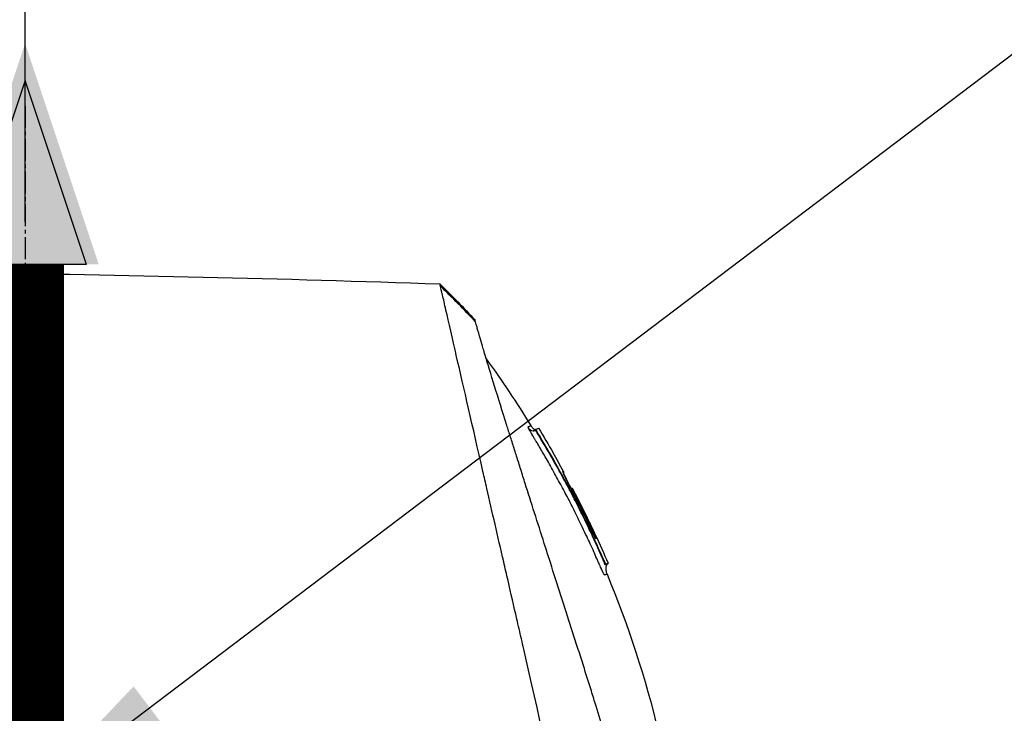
# Model space of a CAD drawing. Header units: millimetres. Extents: x 0 to 4378, y 0 to 2376.
# Tile 231 of 256: x 1534 to 1610, y 1706 to 1760. Entities that reach past the tile are written whole.
import ezdxf

# ---------------------------------------------------------------- set-up
doc = ezdxf.new("R2010")
doc.units = ezdxf.units.MM
doc.header["$LTSCALE"] = 0.2
doc.linetypes.add('CENTER2', pattern=[1.125, 0.75, -0.125, 0.125, -0.125])
doc.layers.add('02_Center Line', color=1, linetype='CENTER2')
doc.layers.add('12_Before Rev.Num.', color=5, linetype='Continuous')
doc.styles.add('Rainbow-5.0 Style', font='malgunsl.ttf')
doc.dimstyles.new('Rainbow-5.0 Style', dxfattribs={"dimtxt": 4, "dimasz": 2.5, "dimexe": 1, "dimexo": 1, "dimgap": 1, "dimtad": 1, "dimdsep": 46, "dimtxsty": 'Rainbow-5.0 Style', "dimcen": 0, "dimclrd": 251, "dimclre": 251, "dimclrt": 7, "dimazin": 3, "dimtp": 0.1, "dimtm": 0.1, "dimtfac": 0.61, "dimtmove": 0, "dimatfit": 3, "dimfxl": 1, "dimlwd": -1, "dimlwe": -1, "dimarcsym": 1})

# ---------------------------------------------------------------- blocks, each defined once
blk = doc.blocks.new('*D123')
at = {"color": 251, "linetype": 'ByBlock', "transparency": 16777216}
for p, q in [((1437.646, 1733.632), (1437.646, 1816.218)), ((1534.346, 1744.324), (1534.346, 1816.218)), ((1447.646, 1812.218), (1524.346, 1812.218))]:
    blk.add_line(p, q, dxfattribs=at)
at = {"color": 251, "transparency": 16777216}
for points in [[(1447.646, 1813.885), (1447.646, 1810.551), (1437.646, 1812.218)], [(1524.346, 1813.885), (1524.346, 1810.551), (1534.346, 1812.218)]]:
    blk.add_solid(points, dxfattribs=at)
at = {"layer": 'Defpoints', "color": 0, "transparency": 16777216}
for p in [(1534.346, 1812.218), (1534.346, 1740.324), (1437.646, 1729.632)]:
    blk.add_point(p, dxfattribs=at)
at = {"color": 7, "transparency": 16777216, "insert": (1485.996, 1824.49), "char_height": 16, "attachment_point": 5, "style": 'Rainbow-5.0 Style'}
blk.add_mtext('96.7', dxfattribs=at)
blk = doc.blocks.new('*D124')
at = {"color": 251, "linetype": 'ByBlock', "transparency": 16777216}
for p, q in [((1534.346, 1744.324), (1534.346, 1816.218)), ((1645.046, 1633.624), (1645.046, 1816.218)), ((1544.346, 1812.218), (1635.046, 1812.218))]:
    blk.add_line(p, q, dxfattribs=at)
at = {"color": 251, "transparency": 16777216}
for points in [[(1544.346, 1813.885), (1544.346, 1810.551), (1534.346, 1812.218)], [(1635.046, 1813.885), (1635.046, 1810.551), (1645.046, 1812.218)]]:
    blk.add_solid(points, dxfattribs=at)
at = {"layer": 'Defpoints', "color": 0, "transparency": 16777216}
for p in [(1645.046, 1812.218), (1534.346, 1740.324), (1645.046, 1629.624)]:
    blk.add_point(p, dxfattribs=at)
at = {"color": 7, "transparency": 16777216, "insert": (1589.696, 1824.539), "char_height": 16, "attachment_point": 5, "style": 'Rainbow-5.0 Style'}
blk.add_mtext('110.7', dxfattribs=at)
blk = doc.blocks.new('A$C51789057')
for p, q in [((-75.827, 1134.324), (-75.827, 1134.324)), ((-71.16, 1126.012), (-71.194, 1125.979)), ((-71.193, 1125.979), (-71.16, 1126.013)), ((-71.159, 1126.012), (-71.193, 1125.978)), ((-71.022, 1125.743), (-71.048, 1125.717)), ((-65.912, 1115.794), (-65.884, 1115.822)), ((-65.793, 1115.507), (-65.745, 1115.554)), ((-65.569, 1115.626), (-65.616, 1115.578))]:
    blk.add_line(p, q)
blk.add_arc((-140.536, 1083.654), 81.396, 27.65781, 27.6579)
for centre, major_axis, ratio, start_param, end_param in [((-95.548, 1098.678), (-32.06, 52.728), 0.606634, 5.046093, 5.111834), ((-136.088, 1097.608), (66.267, 26.567), 0.000112, 6.272745, 6.2832), ((-141.201, 1083.3), (18.163, 80.221), 1, 5.435142, 5.455116), ((-137.797, 1095.152), (68.777, 27.589), 0.000111, 6.247961, 6.272996), ((-68.433, 1121.336), (-0.0464, 0.0886), 0.999417, 4.712389, 6.054137), ((-68.348, 1121.345), (-0.128, 0.063), 0.595358, 5.762787, 5.82253), ((-68.347, 1121.345), (-0.128, 0.063), 0.594731, 5.762808, 5.802653), ((-138.546, 1093.276), (70.244, 28.123), 0.00011, 6.248683, 6.273238), ((-140.538, 1083.654), (29.957, 75.794), 1, 5.539461, 5.570301), ((-139.872, 1083.87), (5.444, 80.505), 1, 5.210306, 5.260232), ((-140.169, 1083.788), (-7.051, -80.753), 1, 2.08764, 2.137382), ((-140.783, 1087.786), (74.351, 29.794), 0.000117, 6.228758, 6.247556), ((-65.865, 1115.83), (-0.119, 0.275), 0.0684, 1.569103, 3.139896)]:
    blk.add_ellipse(centre, major_axis=major_axis, ratio=ratio, start_param=start_param, end_param=end_param)
for points in [[(-151.974, 1138.175), (-127.511, 1138.421), (-103.035, 1138.117), (-78.586, 1137.265)], [(-78.586, 1137.265), (-77.658, 1136.355), (-76.751, 1135.424), (-75.864, 1134.474)], [(-74.998, 1131.454), (-73.785, 1129.776), (-72.631, 1128.052), (-71.544, 1126.289)], [(-71.246, 1125.928), (-71.44, 1125.781), (-71.582, 1125.912), (-71.723, 1126.102)], [(-71.244, 1125.929), (-71.245, 1125.929), (-71.246, 1125.928), (-71.246, 1125.928)], [(-71.201, 1125.971), (-71.2, 1125.971), (-71.2, 1125.971), (-71.199, 1125.971)], [(-71.201, 1125.971), (-71.2, 1125.971), (-71.2, 1125.971), (-71.199, 1125.971)], [(-71.193, 1125.979), (-71.194, 1125.979), (-71.194, 1125.979), (-71.194, 1125.979)], [(-71.192, 1125.97), (-71.191, 1125.97), (-71.191, 1125.97), (-71.191, 1125.97)], [(-71.192, 1125.97), (-71.191, 1125.97), (-71.191, 1125.97), (-71.191, 1125.97)], [(-71.16, 1126.013), (-71.16, 1126.013), (-71.16, 1126.013), (-71.16, 1126.012)], [(-70.955, 1126.094), (-70.569, 1125.46), (-70.191, 1124.82), (-69.822, 1124.175)], [(-69.822, 1124.175), (-69.818, 1124.168), (-69.815, 1124.16), (-69.813, 1124.152)], [(-69.062, 1122.724), (-69.055, 1122.71), (-69.051, 1122.693), (-69.052, 1122.676)], [(-68.447, 1121.435), (-68.445, 1121.436), (-68.444, 1121.436), (-68.442, 1121.437)], [(-68.446, 1121.435), (-68.445, 1121.436), (-68.444, 1121.436), (-68.443, 1121.436)], [(-68.313, 1121.153), (-68.313, 1121.153), (-68.313, 1121.153), (-68.313, 1121.153)], [(-68.249, 1121.183), (-68.251, 1121.183), (-68.28, 1121.168), (-68.312, 1121.151)], [(-66.561, 1117.861), (-66.219, 1117.121), (-65.888, 1116.376), (-65.569, 1115.626)], [(-66.542, 1117.536), (-66.543, 1117.537), (-66.543, 1117.539), (-66.544, 1117.54)], [(-65.569, 1115.626), (-65.569, 1115.626), (-65.628, 1115.602), (-65.745, 1115.554)]]:
    blk.add_open_spline(points, degree=3)
for points, knots in [([(-151.974, 1138.175), (-151.974, 1138.175), (-151.909, 1138.111), (-151.656, 1137.857), (-151.466, 1137.668), (-150.721, 1136.922), (-149.992, 1136.193), (-148.808, 1135.009), (-148.53, 1134.731), (-147.905, 1134.106), (-147.554, 1133.755), (-146.205, 1132.406), (-145.108, 1131.31), (-143.611, 1129.812), (-143.292, 1129.493), (-142.218, 1128.419), (-141.441, 1127.642), (-139.78, 1125.981), (-138.892, 1125.094), (-137.511, 1123.712), (-137.033, 1123.234), (-136.049, 1122.251), (-135.543, 1121.744), (-134.501, 1120.702), (-133.964, 1120.166), (-132.271, 1118.473), (-131.096, 1117.297), (-129.287, 1115.488), (-128.661, 1114.862), (-127.375, 1113.577), (-126.715, 1112.917), (-125.361, 1111.562), (-124.666, 1110.868), (-123.613, 1109.814), (-123.256, 1109.457), (-122.153, 1108.354), (-121.404, 1107.605), (-119.024, 1105.225), (-117.382, 1103.583), (-115.334, 1101.535), (-114.932, 1101.133), (-113.992, 1100.194), (-113.455, 1099.656), (-112.563, 1098.764), (-112.236, 1098.438), (-111.802, 1098.004), (-111.74, 1097.941), (-111.601, 1097.802), (-111.529, 1097.73), (-111.204, 1097.405), (-111.009, 1097.21), (-110.656, 1096.858), (-110.56, 1096.761), (-110.274, 1096.476), (-110.128, 1096.329), (-109.819, 1096.02), (-109.666, 1095.868), (-109.414, 1095.615), (-109.313, 1095.514), (-109.123, 1095.324), (-109.041, 1095.243), (-108.844, 1095.046), (-108.738, 1094.94), (-108.54, 1094.741), (-108.45, 1094.652), (-107.094, 1093.296), (-105.83, 1092.031), (-103.762, 1089.963), (-102.957, 1089.158), (-101.387, 1087.589), (-100.622, 1086.823), (-99.491, 1085.693), (-99.124, 1085.325), (-98.023, 1084.224), (-97.292, 1083.493), (-93.831, 1080.032), (-91.16, 1077.362), (-88.463, 1074.664), (-88.326, 1074.527), (-88.053, 1074.254), (-87.918, 1074.119), (-87.647, 1073.848), (-87.512, 1073.713), (-87.271, 1073.473), (-87.164, 1073.366), (-86.512, 1072.714), (-85.972, 1072.173), (-85.288, 1071.489), (-85.137, 1071.338), (-84.856, 1071.058), (-84.727, 1070.928), (-84.466, 1070.668), (-84.336, 1070.538), (-84.041, 1070.243), (-83.877, 1070.078), (-83.557, 1069.758), (-83.402, 1069.603), (-83.073, 1069.275), (-82.901, 1069.102), (-82.651, 1068.852), (-82.572, 1068.774), (-82.383, 1068.584), (-82.271, 1068.472), (-82.029, 1068.231), (-81.9, 1068.101), (-81.585, 1067.786), (-81.399, 1067.601), (-81.019, 1067.221), (-80.825, 1067.027), (-80.242, 1066.443), (-79.857, 1066.058), (-79.388, 1065.59), (-79.3, 1065.501), (-79.071, 1065.273), (-78.933, 1065.134), (-78.647, 1064.848), (-78.501, 1064.702), (-78.201, 1064.402), (-78.046, 1064.248), (-77.741, 1063.943), (-77.591, 1063.792), (-77.298, 1063.499), (-77.156, 1063.357), (-76.74, 1062.941), (-76.47, 1062.671), (-75.956, 1062.157), (-75.711, 1061.913), (-75.247, 1061.449), (-75.027, 1061.229), (-74.411, 1060.613), (-74.027, 1060.229), (-73.341, 1059.543), (-73.035, 1059.236), (-72.491, 1058.692), (-72.25, 1058.451), (-71.823, 1058.025), (-71.635, 1057.836), (-71.38, 1057.581), (-71.304, 1057.506), (-71.093, 1057.294), (-70.963, 1057.164), (-70.626, 1056.828), (-70.437, 1056.638), (-70.027, 1056.228), (-69.84, 1056.041), (-69.653, 1055.854), (-69.606, 1055.807), (-69.559, 1055.761), (-69.548, 1055.749), (-69.532, 1055.734), (-69.529, 1055.73), (-69.529, 1055.73)], [-21.001083, -21.001083, -21.001083, -21.001083, -20.328863, -20.328863, -19.655828, -19.655828, -18.308332, -18.308332, -17.924512, -17.924512, -17.485993, -17.485993, -16.316696, -16.316696, -16.006668, -16.006668, -15.296307, -15.296307, -14.534305, -14.534305, -14.139555, -14.139555, -13.730091, -13.730091, -13.30546, -13.30546, -12.401825, -12.401825, -11.929878, -11.929878, -11.437802, -11.437802, -10.9252, -10.9252, -10.663362, -10.663362, -10.117833, -10.117833, -8.934625, -8.934625, -8.645977, -8.645977, -8.260408, -8.260408, -8.006475, -8.006475, -7.961161, -7.961161, -7.91407, -7.91407, -7.778509, -7.778509, -7.724161, -7.724161, -7.666804, -7.666804, -7.602838, -7.602838, -7.565627, -7.565627, -7.532521, -7.532521, -7.488032, -7.488032, -7.450837, -7.450837, -6.924212, -6.924212, -6.587553, -6.587553, -6.265466, -6.265466, -6.109966, -6.109966, -5.79866, -5.79866, -4.627003, -4.627003, -4.564096, -4.564096, -4.501625, -4.501625, -4.439084, -4.439084, -4.389917, -4.389917, -4.135415, -4.135415, -4.06302, -4.06302, -4.00074, -4.00074, -3.938004, -3.938004, -3.858125, -3.858125, -3.782258, -3.782258, -3.697501, -3.697501, -3.658476, -3.658476, -3.601749, -3.601749, -3.53559, -3.53559, -3.439968, -3.439968, -3.337887, -3.337887, -3.131131, -3.131131, -3.082568, -3.082568, -3.005474, -3.005474, -2.922888, -2.922888, -2.834293, -2.834293, -2.74619, -2.74619, -2.661641, -2.661641, -2.496608, -2.496608, -2.34096, -2.34096, -2.194458, -2.194458, -1.921626, -1.921626, -1.681164, -1.681164, -1.470918, -1.470918, -1.287493, -1.287493, -1.207074, -1.207074, -1.056347, -1.056347, -0.792008, -0.792008, -0.395398, -0.395398, -0.197631, -0.197631, -0.099394, -0.099394, -0.0004, -0.0004, -0.0004, -0.0004]), ([(-78.548, 1137.102), (-78.549, 1137.104), (-78.549, 1137.108), (-78.551, 1137.115), (-78.552, 1137.118), (-78.554, 1137.128), (-78.555, 1137.134), (-78.56, 1137.152), (-78.562, 1137.163), (-78.569, 1137.194), (-78.573, 1137.211), (-78.582, 1137.251), (-78.586, 1137.265), (-78.586, 1137.265)], [0.000006, 0.000006, 0.000006, 0.000006, 0.0077656, 0.0077656, 0.0144608, 0.0144608, 0.0278513, 0.0278513, 0.0546324, 0.0546324, 0.1081958, 0.1081958, 0.211017, 0.211017, 0.211017, 0.211017]), ([(-65.422, 1079.811), (-65.542, 1080.345), (-65.657, 1080.863), (-65.915, 1081.996), (-66.056, 1082.595), (-66.331, 1083.778), (-66.615, 1085.09), (-67.239, 1087.751), (-67.399, 1088.411), (-67.599, 1089.3), (-67.652, 1089.54), (-67.76, 1090.025), (-67.82, 1090.29), (-67.964, 1090.917), (-68.052, 1091.297), (-68.167, 1091.798), (-68.197, 1091.927), (-68.334, 1092.529), (-68.446, 1093.022), (-68.742, 1094.311), (-68.927, 1095.117), (-69.931, 1099.499), (-70.962, 1103.944), (-72.157, 1109.235), (-72.215, 1109.492), (-72.336, 1110.022), (-72.397, 1110.287), (-72.515, 1110.799), (-72.574, 1111.052), (-72.865, 1112.309), (-73.093, 1113.3), (-73.43, 1114.772), (-73.542, 1115.262), (-74.105, 1117.713), (-74.541, 1119.613), (-75.055, 1121.861), (-75.155, 1122.298), (-76.058, 1126.244), (-76.749, 1129.257), (-77.631, 1133.101), (-77.91, 1134.314), (-78.226, 1135.706), (-78.313, 1136.094), (-78.456, 1136.718), (-78.514, 1136.957), (-78.548, 1137.102)], [0, 0, 0, 0, 0.224226, 0.224226, 0.438481, 0.438481, 0.643813, 0.643813, 0.718212, 0.718212, 0.74576, 0.74576, 0.776284, 0.776284, 0.820204, 0.820204, 0.834927, 0.834927, 0.896521, 0.896521, 0.995652, 0.995652, 1.428405, 1.428405, 1.450296, 1.450296, 1.471663, 1.471663, 1.492327, 1.492327, 1.574835, 1.574835, 1.616316, 1.616316, 1.784634, 1.784634, 1.826029, 1.826029, 2.164003, 2.164003, 2.373598, 2.373598, 2.479923, 2.479923, 2.586935, 2.586935, 2.586935, 2.586935]), ([(-152.164, 1136.385), (-152.164, 1136.385), (-152.164, 1136.385), (-151.403, 1135.623), (-150.959, 1135.18), (-150.225, 1134.446), (-150.052, 1134.273), (-148.408, 1132.628), (-146.353, 1130.574), (-143.271, 1127.492), (-142.56, 1126.781), (-140.082, 1124.303), (-138.203, 1122.424), (-135.199, 1119.42), (-134.121, 1118.342), (-131.858, 1116.079), (-130.668, 1114.888), (-128.15, 1112.371), (-126.819, 1111.04), (-124.014, 1108.235), (-122.536, 1106.757), (-120.275, 1104.495), (-119.5, 1103.72), (-117.419, 1101.64), (-116.109, 1100.33), (-114.481, 1098.702), (-114.156, 1098.376), (-113.622, 1097.842), (-113.424, 1097.645), (-113.014, 1097.234), (-112.855, 1097.076), (-112.514, 1096.735), (-112.334, 1096.555), (-111.998, 1096.218), (-111.842, 1096.062), (-111.404, 1095.624), (-111.123, 1095.343), (-110.763, 1094.983), (-110.684, 1094.905), (-110.514, 1094.735), (-110.425, 1094.645), (-110.115, 1094.335), (-109.961, 1094.181), (-109.362, 1093.582), (-108.953, 1093.174), (-106.898, 1091.118), (-105.24, 1089.461), (-102.837, 1087.057), (-102.076, 1086.297), (-99.862, 1084.083), (-98.415, 1082.635), (-95.674, 1079.894), (-94.375, 1078.595), (-92.507, 1076.728), (-91.924, 1076.144), (-90.214, 1074.434), (-89.099, 1073.32), (-86.997, 1071.217), (-86.005, 1070.225), (-84.145, 1068.365), (-83.271, 1067.491), (-82.032, 1066.253), (-81.646, 1065.866), (-80.91, 1065.13), (-80.559, 1064.779), (-79.567, 1063.787), (-78.944, 1063.165), (-77.82, 1062.04), (-77.313, 1061.533), (-75.983, 1060.203), (-75.206, 1059.426), (-74.259, 1058.479), (-74.013, 1058.233), (-73.374, 1057.594), (-73.01, 1057.23), (-72.214, 1056.434), (-71.846, 1056.066), (-71.534, 1055.754), (-71.479, 1055.699), (-71.362, 1055.582), (-71.309, 1055.529), (-71.237, 1055.457), (-71.22, 1055.44), (-71.22, 1055.44)], [-15.738203, -15.738203, -15.738203, -15.738203, -14.793481, -14.793481, -14.173934, -14.173934, -13.996984, -13.996984, -12.579476, -12.579476, -12.176243, -12.176243, -11.215253, -11.215253, -10.695697, -10.695697, -10.142358, -10.142358, -9.539575, -9.539575, -8.883963, -8.883963, -8.543526, -8.543526, -7.972636, -7.972636, -7.829924, -7.829924, -7.73886, -7.73886, -7.680875, -7.680875, -7.616244, -7.616244, -7.560081, -7.560081, -7.459116, -7.459116, -7.430908, -7.430908, -7.397967, -7.397967, -7.318024, -7.318024, -7.146824, -7.146824, -6.455961, -6.455961, -6.135134, -6.135134, -5.518203, -5.518203, -4.951279, -4.951279, -4.691225, -4.691225, -4.182012, -4.182012, -3.710062, -3.710062, -3.272291, -3.272291, -3.069642, -3.069642, -2.879581, -2.879581, -2.522736, -2.522736, -2.208798, -2.208798, -1.659444, -1.659444, -1.453529, -1.453529, -1.091939, -1.091939, -0.546675, -0.546675, -0.410051, -0.410051, -0.205023, -0.205023, 0, 0, 0, 0]), ([(-75.827, 1134.324), (-75.85, 1134.416), (-75.862, 1134.466), (-75.864, 1134.473), (-75.864, 1134.474), (-75.864, 1134.474), (-75.864, 1134.474)], [0.0004854, 0.0004854, 0.0004854, 0.0004854, 0.914072, 0.914072, 0.914072, 0.9966486, 0.9966486, 0.9966486, 0.9966486]), ([(-61.893, 1089.644), (-62.081, 1090.25), (-62.277, 1090.887), (-62.683, 1092.201), (-62.894, 1092.882), (-63.544, 1094.986), (-64.002, 1096.47), (-64.794, 1099.034), (-65.118, 1100.084), (-65.536, 1101.439), (-65.626, 1101.728), (-65.758, 1102.156), (-65.803, 1102.303), (-66.066, 1103.156), (-66.286, 1103.868), (-66.623, 1104.955), (-66.743, 1105.344), (-66.995, 1106.155), (-67.125, 1106.571), (-67.391, 1107.416), (-67.527, 1107.848), (-67.804, 1108.716), (-67.943, 1109.152), (-68.22, 1110.015), (-68.358, 1110.445), (-69.058, 1112.618), (-69.605, 1114.327), (-70.26, 1116.379), (-70.385, 1116.771), (-70.766, 1117.967), (-71.019, 1118.76), (-71.512, 1120.312), (-71.753, 1121.073), (-72.102, 1122.174), (-72.215, 1122.532), (-72.437, 1123.234), (-72.546, 1123.578), (-72.758, 1124.25), (-72.863, 1124.583), (-73.068, 1125.235), (-73.171, 1125.562), (-73.313, 1126.015), (-73.359, 1126.16), (-74.105, 1128.539), (-74.676, 1130.383), (-75.139, 1131.922), (-75.188, 1132.085), (-75.316, 1132.512), (-75.389, 1132.761), (-75.552, 1133.32), (-75.632, 1133.601), (-75.725, 1133.937), (-75.751, 1134.035), (-75.796, 1134.201), (-75.813, 1134.27), (-75.827, 1134.324)], [0.00002, 0.00002, 0.00002, 0.00002, 0.259158, 0.259158, 0.518708, 0.518708, 1.038075, 1.038075, 1.384705, 1.384705, 1.477831, 1.477831, 1.526561, 1.526561, 1.759973, 1.759973, 1.890971, 1.890971, 2.029156, 2.029156, 2.171186, 2.171186, 2.316283, 2.316283, 2.460898, 2.460898, 3.049329, 3.049329, 3.189055, 3.189055, 3.478614, 3.478614, 3.769885, 3.769885, 3.913253, 3.913253, 4.056001, 4.056001, 4.19686, 4.19686, 4.341119, 4.341119, 4.411312, 4.411312, 5.498875, 5.498875, 5.634552, 5.634552, 5.872375, 5.872375, 6.229939, 6.229939, 6.408513, 6.408513, 6.587137, 6.587137, 6.587137, 6.587137]), ([(-71.723, 1126.102), (-71.734, 1126.129), (-71.742, 1126.151), (-71.747, 1126.168), (-71.751, 1126.18), (-71.753, 1126.194), (-71.752, 1126.198), (-71.752, 1126.2), (-71.752, 1126.201), (-71.751, 1126.202), (-71.751, 1126.204), (-71.748, 1126.205), (-71.744, 1126.207), (-71.74, 1126.209), (-71.733, 1126.211), (-71.728, 1126.213), (-71.728, 1126.214), (-71.727, 1126.214), (-71.726, 1126.214), (-71.71, 1126.221), (-71.695, 1126.227), (-71.68, 1126.233), (-71.68, 1126.233), (-71.679, 1126.234), (-71.679, 1126.234), (-71.649, 1126.246), (-71.626, 1126.255), (-71.605, 1126.264), (-71.605, 1126.264), (-71.604, 1126.264), (-71.604, 1126.264), (-71.563, 1126.281), (-71.543, 1126.289), (-71.544, 1126.289)], [0, 0, 0, 0, 0.03125, 0.03125, 0.03125, 0.0538826, 0.0538826, 0.0538826, 0.0625, 0.0625, 0.0625, 0.09375, 0.09375, 0.09375, 0.1203995, 0.1203995, 0.1203995, 0.125, 0.125, 0.125, 0.2456137, 0.2456137, 0.2456137, 0.25, 0.25, 0.25, 0.4970952, 0.4970952, 0.4970952, 0.5, 0.5, 0.5, 0.9987798, 0.9987798, 0.9987798, 0.9987798]), ([(-66.627, 1116.411), (-66.64, 1116.44), (-66.654, 1116.47), (-66.667, 1116.501), (-66.855, 1116.921), (-67.042, 1117.329), (-67.227, 1117.725), (-67.437, 1118.175), (-67.645, 1118.609), (-67.851, 1119.029), (-67.872, 1119.071), (-67.893, 1119.114), (-67.913, 1119.156), (-68.111, 1119.557), (-68.306, 1119.945), (-68.498, 1120.321), (-68.505, 1120.333), (-68.511, 1120.345), (-68.517, 1120.358), (-68.617, 1120.551), (-68.715, 1120.741), (-68.813, 1120.928), (-68.911, 1121.115), (-68.988, 1121.262), (-69.104, 1121.479), (-69.123, 1121.514), (-69.141, 1121.549), (-69.16, 1121.585), (-69.372, 1121.98), (-69.58, 1122.36), (-69.784, 1122.727), (-69.897, 1122.931), (-70.003, 1123.12), (-70.111, 1123.31), (-70.214, 1123.492), (-70.319, 1123.675), (-70.435, 1123.876), (-70.616, 1124.189), (-70.789, 1124.484), (-70.964, 1124.778), (-71.019, 1124.871), (-71.075, 1124.965), (-71.131, 1125.058), (-71.148, 1125.086), (-71.165, 1125.114), (-71.182, 1125.142), (-71.218, 1125.203), (-71.255, 1125.263), (-71.292, 1125.324), (-71.31, 1125.354), (-71.328, 1125.384), (-71.347, 1125.415), (-71.365, 1125.445), (-71.383, 1125.475), (-71.401, 1125.505), (-71.429, 1125.552), (-71.456, 1125.598), (-71.482, 1125.643), (-71.49, 1125.657), (-71.498, 1125.67), (-71.505, 1125.684), (-71.522, 1125.713), (-71.538, 1125.741), (-71.553, 1125.768), (-71.568, 1125.796), (-71.583, 1125.823), (-71.597, 1125.849), (-71.625, 1125.901), (-71.65, 1125.948), (-71.671, 1125.991), (-71.682, 1126.012), (-71.691, 1126.032), (-71.7, 1126.051), (-71.709, 1126.07), (-71.716, 1126.087), (-71.723, 1126.102)], [0.7479366, 0.7479366, 0.7479366, 0.7479366, 0.75, 0.75, 0.75, 0.7778267, 0.7778267, 0.7778267, 0.8093257, 0.8093257, 0.8093257, 0.8125, 0.8125, 0.8125, 0.8427642, 0.8427642, 0.8427642, 0.84375, 0.84375, 0.84375, 0.859375, 0.859375, 0.859375, 0.875, 0.875, 0.875, 0.8775605, 0.8775605, 0.8775605, 0.90625, 0.90625, 0.90625, 0.9222304, 0.9222304, 0.9222304, 0.9375, 0.9375, 0.9375, 0.9612141, 0.9612141, 0.9612141, 0.96875, 0.96875, 0.96875, 0.9710053, 0.9710053, 0.9710053, 0.9758787, 0.9758787, 0.9758787, 0.9783012, 0.9783012, 0.9783012, 0.9807089, 0.9807089, 0.9807089, 0.984375, 0.984375, 0.984375, 0.9854706, 0.9854706, 0.9854706, 0.987866, 0.987866, 0.987866, 0.9902844, 0.9902844, 0.9902844, 0.9951532, 0.9951532, 0.9951532, 0.9975841, 0.9975841, 0.9975841, 1, 1, 1, 1]), ([(-71.544, 1126.289), (-71.504, 1126.225), (-71.461, 1126.163), (-71.384, 1126.076), (-71.355, 1126.048), (-71.305, 1126.011), (-71.286, 1126), (-71.245, 1125.981), (-71.223, 1125.974), (-71.201, 1125.971)], [0, 0, 0, 0, 0.02258203, 0.02258203, 0.03469022, 0.03469022, 0.04122013, 0.04122013, 0.04814985, 0.04814985, 0.04814985, 0.04814985]), ([(-71.354, 1125.882), (-71.334, 1125.885), (-71.337, 1125.885), (-71.316, 1125.891), (-71.305, 1125.895), (-71.286, 1125.904), (-71.278, 1125.908), (-71.263, 1125.916), (-71.257, 1125.92), (-71.251, 1125.924), (-71.25, 1125.925), (-71.249, 1125.926)], [0.52832193, 0.52832193, 0.52832193, 0.52832193, 0.53209035, 0.53209035, 0.53743011, 0.53743011, 0.54236687, 0.54236687, 0.54966044, 0.54966044, 0.55344035, 0.55344035, 0.55344035, 0.55344035]), ([(-71.244, 1125.929), (-71.243, 1125.931), (-71.242, 1125.931), (-71.241, 1125.932), (-71.24, 1125.932), (-71.239, 1125.933), (-71.239, 1125.934), (-71.235, 1125.937), (-71.234, 1125.937), (-71.232, 1125.939), (-71.232, 1125.94), (-71.23, 1125.942), (-71.228, 1125.943), (-71.225, 1125.946), (-71.223, 1125.947), (-71.218, 1125.952), (-71.215, 1125.955), (-71.206, 1125.964), (-71.199, 1125.971), (-71.193, 1125.977)], [0, 0, 0, 0, 0.00151742, 0.00151742, 0.00360162, 0.00360162, 0.00673678, 0.00673678, 0.00750517, 0.00750517, 0.00793459, 0.00793459, 0.00858773, 0.00858773, 0.00933242, 0.00933242, 0.01063875, 0.01063875, 0.0133516, 0.0133516, 0.0133516, 0.0133516]), ([(-71.048, 1125.717), (-71.049, 1125.718), (-71.114, 1125.827), (-71.157, 1125.904), (-71.201, 1125.981), (-71.193, 1125.976), (-71.193, 1125.977), (-71.193, 1125.977), (-71.193, 1125.978), (-71.193, 1125.978)], [0, 0, 0, 0, 0.25, 0.25, 0.25, 0.5, 0.5, 0.5, 0.8413673, 0.8413673, 0.8413673, 0.8413673]), ([(-71.19, 1125.98), (-71.19, 1125.98), (-71.191, 1125.98), (-71.191, 1125.98), (-71.192, 1125.98), (-71.193, 1125.979), (-71.193, 1125.979)], [0.991768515, 0.991768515, 0.991768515, 0.991768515, 0.994389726, 0.994389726, 0.994389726, 0.999999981, 0.999999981, 0.999999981, 0.999999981]), ([(-71.022, 1125.743), (-71.031, 1125.758), (-71.039, 1125.772), (-71.056, 1125.8), (-71.064, 1125.814), (-71.081, 1125.844), (-71.091, 1125.861), (-71.109, 1125.895), (-71.118, 1125.912), (-71.133, 1125.942), (-71.14, 1125.956), (-71.151, 1125.981), (-71.155, 1125.991), (-71.16, 1126.007), (-71.16, 1126.011), (-71.158, 1126.012)], [-0.04708138, -0.04708138, -0.04708138, -0.04708138, -0.04206155, -0.04206155, -0.03717867, -0.03717867, -0.03071828, -0.03071828, -0.02354661, -0.02354661, -0.01630299, -0.01630299, -0.00841386, -0.00841386, -0.00000018, -0.00000018, -0.00000018, -0.00000018]), ([(-71.158, 1126.012), (-71.089, 1126.04), (-71.037, 1126.061), (-70.971, 1126.088), (-70.955, 1126.094), (-70.955, 1126.094)], [-1.1132476, -1.1132476, -1.1132476, -1.1132476, -0.8232096, -0.8232096, -0.5570818, -0.5570818, -0.5570818, -0.5570818]), ([(-68.509, 1121.23), (-68.611, 1121.425), (-68.714, 1121.619), (-68.818, 1121.813), (-69.11, 1122.359), (-69.408, 1122.899), (-69.712, 1123.437), (-69.974, 1123.901), (-70.24, 1124.362), (-70.512, 1124.821), (-70.579, 1124.935), (-70.647, 1125.05), (-70.716, 1125.164), (-70.75, 1125.221), (-70.784, 1125.278), (-70.818, 1125.336), (-70.836, 1125.364), (-70.853, 1125.393), (-70.87, 1125.421), (-70.887, 1125.45), (-70.904, 1125.478), (-70.922, 1125.507), (-70.956, 1125.564), (-70.991, 1125.62), (-71.025, 1125.678), (-71.033, 1125.691), (-71.04, 1125.704), (-71.048, 1125.717)], [0.5421635, 0.5421635, 0.5421635, 0.5421635, 0.6006248, 0.6006248, 0.6006248, 0.7652776, 0.7652776, 0.7652776, 0.9072115, 0.9072115, 0.9072115, 0.942695, 0.942695, 0.942695, 0.9604367, 0.9604367, 0.9604367, 0.9693076, 0.9693076, 0.9693076, 0.9781784, 0.9781784, 0.9781784, 0.9959202, 0.9959202, 0.9959202, 1, 1, 1, 1]), ([(-65.884, 1115.822), (-66.624, 1117.534), (-67.424, 1119.218), (-69.138, 1122.527), (-70.051, 1124.149), (-71.022, 1125.743)], [-1.119586, -1.119586, -1.119586, -1.119586, -0.560022, -0.560022, -0.000001, -0.000001, -0.000001, -0.000001]), ([(-68.313, 1121.153), (-68.366, 1121.254), (-68.418, 1121.355), (-68.469, 1121.455), (-68.52, 1121.554), (-68.569, 1121.651), (-68.617, 1121.745), (-68.664, 1121.839), (-68.709, 1121.93), (-68.751, 1122.015), (-68.792, 1122.1), (-68.831, 1122.179), (-68.866, 1122.252), (-68.9, 1122.325), (-68.931, 1122.392), (-68.958, 1122.449), (-68.984, 1122.507), (-69.005, 1122.556), (-69.022, 1122.596), (-69.039, 1122.637), (-69.051, 1122.668), (-69.058, 1122.69), (-69.065, 1122.711), (-69.066, 1122.722), (-69.062, 1122.724)], [0, 0, 0, 0, 0.125, 0.125, 0.125, 0.25, 0.25, 0.25, 0.375, 0.375, 0.375, 0.499999, 0.499999, 0.499999, 0.625, 0.625, 0.625, 0.75, 0.75, 0.75, 0.875, 0.875, 0.875, 1, 1, 1, 1]), ([(-69.055, 1122.686), (-69.055, 1122.686), (-69.054, 1122.685), (-69.053, 1122.679), (-69.05, 1122.669), (-69.035, 1122.628), (-69.018, 1122.586), (-68.963, 1122.46), (-68.919, 1122.364), (-68.81, 1122.135), (-68.742, 1121.998), (-68.595, 1121.703), (-68.514, 1121.541), (-68.391, 1121.304), (-68.352, 1121.228), (-68.313, 1121.153)], [0.0215989, 0.0215989, 0.0215989, 0.0215989, 0.0268979, 0.0268979, 0.0450464, 0.0450464, 0.0826977, 0.0826977, 0.1357171, 0.1357171, 0.1905511, 0.1905511, 0.2462106, 0.2462106, 0.271571, 0.271571, 0.271571, 0.271571]), ([(-69.023, 1122.74), (-69.022, 1122.738), (-69.021, 1122.736), (-69.016, 1122.724), (-69.013, 1122.713), (-69.012, 1122.691), (-69.013, 1122.68), (-69.017, 1122.66), (-69.02, 1122.651), (-69.027, 1122.637), (-69.03, 1122.632), (-69.034, 1122.627)], [-0.00087938, -0.00087938, -0.00087938, -0.00087938, 0, 0, 0.00436612, 0.00436612, 0.00867322, 0.00867322, 0.01202355, 0.01202355, 0.01404809, 0.01404809, 0.01404809, 0.01404809]), ([(-68.441, 1121.438), (-68.437, 1121.439), (-68.434, 1121.44), (-68.43, 1121.441), (-68.429, 1121.441), (-68.428, 1121.441)], [0, 0, 0, 0, 0.001054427, 0.001054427, 0.001327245, 0.001327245, 0.001327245, 0.001327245]), ([(-68.44, 1121.438), (-68.433, 1121.44), (-68.426, 1121.442), (-68.411, 1121.444), (-68.403, 1121.444), (-68.38, 1121.443), (-68.364, 1121.44), (-68.34, 1121.43), (-68.331, 1121.425), (-68.316, 1121.413), (-68.31, 1121.406), (-68.306, 1121.398)], [-0.01932859, -0.01932859, -0.01932859, -0.01932859, -0.01686752, -0.01686752, -0.01403596, -0.01403596, -0.0080494, -0.0080494, -0.00399872, -0.00399872, -0.00001431, -0.00001431, -0.00001431, -0.00001431]), ([(-68.344, 1121.383), (-68.345, 1121.382), (-68.345, 1121.381), (-68.344, 1121.38), (-68.344, 1121.379), (-68.344, 1121.378), (-68.344, 1121.378), (-68.343, 1121.376), (-68.342, 1121.373), (-68.341, 1121.371), (-68.341, 1121.37), (-68.34, 1121.369), (-68.34, 1121.368), (-68.338, 1121.364), (-68.337, 1121.361), (-68.335, 1121.357), (-68.333, 1121.353), (-68.331, 1121.349), (-68.33, 1121.344), (-68.328, 1121.34), (-68.326, 1121.336), (-68.324, 1121.332), (-68.322, 1121.328), (-68.32, 1121.323), (-68.318, 1121.319), (-68.313, 1121.31), (-68.309, 1121.302), (-68.305, 1121.293), (-68.301, 1121.285), (-68.297, 1121.277), (-68.293, 1121.27), (-68.279, 1121.241), (-68.265, 1121.212), (-68.249, 1121.183)], [0, 0, 0, 0, 0.046422, 0.046422, 0.046422, 0.063135, 0.063135, 0.063135, 0.11053, 0.11053, 0.11053, 0.12627, 0.12627, 0.12627, 0.18889, 0.18889, 0.18889, 0.251509, 0.251509, 0.251509, 0.313558, 0.313558, 0.313558, 0.37668, 0.37668, 0.37668, 0.501837, 0.501837, 0.501837, 0.609274, 0.609274, 0.609274, 1, 1, 1, 1]), ([(-67.024, 1118.252), (-67.212, 1118.65), (-67.405, 1119.048), (-67.6, 1119.443), (-67.794, 1119.838), (-67.992, 1120.23), (-68.195, 1120.625), (-68.298, 1120.826), (-68.403, 1121.028), (-68.509, 1121.23)], [0.2429801, 0.2429801, 0.2429801, 0.2429801, 0.362195, 0.362195, 0.362195, 0.4814099, 0.4814099, 0.4814099, 0.5421635, 0.5421635, 0.5421635, 0.5421635]), ([(-66.819, 1118.408), (-66.82, 1118.411), (-66.821, 1118.413), (-66.822, 1118.415), (-66.844, 1118.46), (-66.866, 1118.507), (-66.889, 1118.554), (-66.934, 1118.649), (-66.981, 1118.747), (-67.029, 1118.848), (-67.078, 1118.948), (-67.127, 1119.051), (-67.177, 1119.153)], [0.6844931, 0.6844931, 0.6844931, 0.6844931, 0.6875004, 0.6875004, 0.6875004, 0.7500001, 0.7500001, 0.7500001, 0.8750003, 0.8750003, 0.8750003, 1, 1, 1, 1]), ([(-65.912, 1115.794), (-65.918, 1115.81), (-65.925, 1115.825), (-65.932, 1115.841), (-65.938, 1115.856), (-65.944, 1115.87), (-65.951, 1115.884), (-65.988, 1115.971), (-66.026, 1116.058), (-66.064, 1116.144), (-66.086, 1116.195), (-66.108, 1116.245), (-66.131, 1116.296), (-66.153, 1116.346), (-66.175, 1116.397), (-66.197, 1116.447), (-66.287, 1116.649), (-66.377, 1116.85), (-66.468, 1117.051), (-66.65, 1117.453), (-66.835, 1117.853), (-67.024, 1118.252)], [0.0000001, 0.0000001, 0.0000001, 0.0000001, 0.0045503, 0.0045503, 0.0045503, 0.0087839, 0.0087839, 0.0087839, 0.034354, 0.034354, 0.034354, 0.0492559, 0.0492559, 0.0492559, 0.0641577, 0.0641577, 0.0641577, 0.1237652, 0.1237652, 0.1237652, 0.2429801, 0.2429801, 0.2429801, 0.2429801]), ([(-66.561, 1117.861), (-66.587, 1117.915), (-66.615, 1117.977), (-66.647, 1118.044), (-66.681, 1118.117), (-66.719, 1118.197), (-66.759, 1118.283), (-66.779, 1118.323), (-66.799, 1118.365), (-66.819, 1118.408)], [0.3844965, 0.3844965, 0.3844965, 0.3844965, 0.5000001, 0.5000001, 0.5000001, 0.6250007, 0.6250007, 0.6250007, 0.6844931, 0.6844931, 0.6844931, 0.6844931]), ([(-66.576, 1117.609), (-66.573, 1117.609), (-66.569, 1117.609), (-66.549, 1117.607), (-66.531, 1117.602), (-66.508, 1117.59), (-66.501, 1117.586), (-66.487, 1117.573), (-66.482, 1117.567), (-66.479, 1117.561)], [0.00340224, 0.00340224, 0.00340224, 0.00340224, 0.00434697, 0.00434697, 0.00936629, 0.00936629, 0.01210725, 0.01210725, 0.01541578, 0.01541578, 0.01541578, 0.01541578]), ([(-66.031, 1115.066), (-66.037, 1115.079), (-66.044, 1115.092), (-66.05, 1115.106), (-66.057, 1115.119), (-66.063, 1115.133), (-66.07, 1115.147), (-66.083, 1115.175), (-66.096, 1115.204), (-66.11, 1115.234), (-66.138, 1115.294), (-66.165, 1115.355), (-66.192, 1115.418), (-66.206, 1115.448), (-66.219, 1115.479), (-66.233, 1115.511), (-66.243, 1115.535), (-66.254, 1115.559), (-66.264, 1115.583), (-66.266, 1115.589), (-66.269, 1115.594), (-66.271, 1115.599), (-66.293, 1115.649), (-66.314, 1115.699), (-66.336, 1115.749), (-66.353, 1115.787), (-66.369, 1115.826), (-66.387, 1115.866), (-66.47, 1116.056), (-66.541, 1116.217), (-66.627, 1116.411)], [0.71415673, 0.71415673, 0.71415673, 0.71415673, 0.71531044, 0.71531044, 0.71531044, 0.7164591, 0.7164591, 0.7164591, 0.71875, 0.71875, 0.71875, 0.72340425, 0.72340425, 0.72340425, 0.72567726, 0.72567726, 0.72567726, 0.72744673, 0.72744673, 0.72744673, 0.72785169, 0.72785169, 0.72785169, 0.73155671, 0.73155671, 0.73155671, 0.734375, 0.734375, 0.734375, 0.74793659, 0.74793659, 0.74793659, 0.74793659]), ([(-65.793, 1115.507), (-65.794, 1115.507), (-65.795, 1115.507), (-65.797, 1115.51), (-65.799, 1115.512), (-65.8, 1115.516), (-65.802, 1115.52), (-65.805, 1115.525), (-65.808, 1115.532), (-65.811, 1115.541), (-65.814, 1115.549), (-65.818, 1115.559), (-65.822, 1115.569), (-65.833, 1115.597), (-65.845, 1115.632), (-65.859, 1115.67), (-65.87, 1115.697), (-65.882, 1115.725), (-65.894, 1115.754), (-65.9, 1115.767), (-65.906, 1115.781), (-65.912, 1115.794)], [0, 0, 0, 0, 0.113476, 0.113476, 0.113476, 0.199772, 0.199772, 0.199772, 0.314498, 0.314498, 0.314498, 0.426157, 0.426157, 0.426157, 0.710514, 0.710514, 0.710514, 0.908214, 0.908214, 0.908214, 1, 1, 1, 1]), ([(-65.616, 1115.578), (-65.616, 1115.578), (-65.621, 1115.577), (-65.629, 1115.573), (-65.638, 1115.569), (-65.652, 1115.564), (-65.669, 1115.557), (-65.687, 1115.55), (-65.709, 1115.541), (-65.735, 1115.53), (-65.742, 1115.527), (-65.749, 1115.525), (-65.756, 1115.522), (-65.76, 1115.52), (-65.763, 1115.519), (-65.767, 1115.517), (-65.771, 1115.516), (-65.775, 1115.514), (-65.778, 1115.513), (-65.782, 1115.511), (-65.786, 1115.509), (-65.79, 1115.508), (-65.791, 1115.508), (-65.792, 1115.507), (-65.793, 1115.507)], [0.5025465, 0.5025465, 0.5025465, 0.5025465, 0.636912, 0.636912, 0.636912, 0.773829, 0.773829, 0.773829, 0.9107426, 0.9107426, 0.9107426, 0.944971, 0.944971, 0.944971, 0.9620852, 0.9620852, 0.9620852, 0.9791994, 0.9791994, 0.9791994, 0.9963136, 0.9963136, 0.9963136, 0.9999006, 0.9999006, 0.9999006, 0.9999006]), ([(-65.616, 1115.578), (-65.624, 1115.571), (-65.631, 1115.563), (-65.659, 1115.531), (-65.678, 1115.504), (-65.716, 1115.436), (-65.732, 1115.392), (-65.752, 1115.298), (-65.756, 1115.248), (-65.751, 1115.133), (-65.74, 1115.068), (-65.705, 1114.93), (-65.679, 1114.857), (-65.649, 1114.786)], [0, 0, 0, 0, 0.00322247, 0.00322247, 0.01294094, 0.01294094, 0.02668578, 0.02668578, 0.04171585, 0.04171585, 0.0612094, 0.0612094, 0.08437824, 0.08437824, 0.08437824, 0.08437824]), ([(-65.883, 1114.783), (-65.885, 1114.786), (-65.887, 1114.789), (-65.889, 1114.793), (-65.897, 1114.807), (-65.906, 1114.822), (-65.915, 1114.839), (-65.934, 1114.873), (-65.955, 1114.912), (-65.978, 1114.957), (-65.989, 1114.98), (-66.001, 1115.003), (-66.013, 1115.028), (-66.019, 1115.04), (-66.025, 1115.053), (-66.031, 1115.066)], [0.703125, 0.703125, 0.703125, 0.703125, 0.70373263, 0.70373263, 0.70373263, 0.70603388, 0.70603388, 0.70603388, 0.71067629, 0.71067629, 0.71067629, 0.71299904, 0.71299904, 0.71299904, 0.71415673, 0.71415673, 0.71415673, 0.71415673]), ([(-65.649, 1114.786), (-65.649, 1114.786), (-65.654, 1114.783), (-65.664, 1114.78), (-65.67, 1114.777), (-65.677, 1114.774), (-65.685, 1114.771), (-65.692, 1114.768), (-65.7, 1114.765), (-65.709, 1114.761), (-65.716, 1114.758), (-65.725, 1114.755), (-65.734, 1114.751), (-65.744, 1114.747), (-65.755, 1114.742), (-65.767, 1114.737), (-65.773, 1114.735), (-65.778, 1114.733), (-65.784, 1114.731), (-65.785, 1114.73), (-65.786, 1114.73), (-65.786, 1114.73), (-65.79, 1114.728), (-65.793, 1114.727), (-65.797, 1114.726), (-65.8, 1114.724), (-65.801, 1114.724), (-65.807, 1114.722), (-65.812, 1114.72), (-65.817, 1114.718), (-65.82, 1114.717), (-65.821, 1114.717), (-65.822, 1114.716), (-65.822, 1114.716), (-65.824, 1114.715), (-65.825, 1114.715), (-65.826, 1114.715), (-65.827, 1114.715), (-65.827, 1114.714), (-65.829, 1114.714), (-65.83, 1114.714), (-65.832, 1114.715), (-65.835, 1114.717), (-65.836, 1114.717), (-65.836, 1114.718), (-65.837, 1114.718), (-65.844, 1114.724), (-65.854, 1114.737), (-65.867, 1114.757), (-65.872, 1114.765), (-65.877, 1114.773), (-65.883, 1114.783)], [0.5675951, 0.5675951, 0.5675951, 0.5675951, 0.6039167, 0.6039167, 0.6039167, 0.625, 0.625, 0.625, 0.6420973, 0.6420973, 0.6420973, 0.65625, 0.65625, 0.65625, 0.671875, 0.671875, 0.671875, 0.6787717, 0.6787717, 0.6787717, 0.6796875, 0.6796875, 0.6796875, 0.6835937, 0.6835937, 0.6835937, 0.6875, 0.6875, 0.6875, 0.6906377, 0.6906377, 0.6906377, 0.6914062, 0.6914062, 0.6914062, 0.6933594, 0.6933594, 0.6933594, 0.6953125, 0.6953125, 0.6953125, 0.6969329, 0.6969329, 0.6969329, 0.6972656, 0.6972656, 0.6972656, 0.7014726, 0.7014726, 0.7014726, 0.703125, 0.703125, 0.703125, 0.703125]), ([(-65.649, 1114.786), (-62.363, 1106.877), (-60.355, 1098.351), (-59.436, 1088.433), (-59.338, 1087.04), (-59.202, 1084.28), (-59.163, 1082.912), (-59.15, 1081.464), (-59.149, 1081.383), (-59.149, 1081.261), (-59.148, 1081.221), (-59.148, 1081.16), (-59.148, 1081.14), (-59.148, 1081.109), (-59.148, 1081.099), (-59.148, 1081.084), (-59.148, 1081.079), (-59.148, 1081.069), (-59.148, 1081.064), (-59.148, 1081.059)], [0, 0, 0, 0, 2.569331, 2.569331, 2.98816, 2.98816, 3.398363, 3.398363, 3.422672, 3.422672, 3.434826, 3.434826, 3.440903, 3.440903, 3.443941, 3.443941, 3.445461, 3.445461, 3.446998, 3.446998, 3.446998, 3.446998])]:
    blk.add_open_spline(points, degree=3, knots=knots)
at = {"layer": '02_Center Line', "ltscale": 11.288275}
blk.add_line((-110.7, 1151.045), (-110.7, 925.921), dxfattribs=at)
blk = doc.blocks.new('A$Cc9315064')
at = {"layer": '12_Before Rev.Num.'}
blk.add_hatch(color=256, dxfattribs=at).paths.add_polyline_path([(0, 49.156), (-4.752, 34.9), (4.752, 34.9)])
for p, q in [((0, 46.78), (-3.96, 34.9)), ((3.96, 34.9), (0, 46.78)), ((3.96, 34.9), (-3.96, 34.9))]:
    blk.add_line(p, q, dxfattribs=at)
at = {"layer": '12_Before Rev.Num.', "const_width": 5}
blk.add_lwpolyline([(0, 34.9), (0, 0)], dxfattribs=at)

msp = doc.modelspace()

# ---------------------------------------------------------------- block references
at = {"xscale": 1.2, "yscale": 1.2, "zscale": 1.2}
msp.add_blockref('A$Cc9315064', (1534.346, 1699.157), dxfattribs=at)
msp.add_blockref('A$C51789057', (1645.046, 602.257))

# ---------------------------------------------------------------- dimensions: what is measured, and where the dimension line sits
for base, p1, p2, picture, middle in [((1534.346, 1812.218), (1437.646, 1729.632), (1534.346, 1740.324), '*D123', (1485.996, 1824.49)), ((1645.046, 1812.218), (1534.346, 1740.324), (1645.046, 1629.624), '*D124', (1589.696, 1824.539))]:
    dim = msp.add_linear_dim(base=base, p1=p1, p2=p2, dimstyle='Rainbow-5.0 Style', override={"dimscale": 4, "dimtol": 0, "dimlim": 0, "dimtp": 0.1, "dimtm": 0.1, "dimtfac": 0.61, "dimtdec": 2, "dimtolj": 0, "dimtzin": 8})
    dim.commit()
    dim.dimension.update_dxf_attribs({"geometry": picture, "text_midpoint": middle})

# ---------------------------------------------------------------- leaders
at = {"annotation_type": 0, "has_hookline": 1, "hookline_direction": 0, "text_width": 122.213}
msp.add_leader([(1534.025, 1699.157), (1694.386, 1820.739), (1706.886, 1820.739)], dimstyle='Rainbow-5.0 Style', override={"dimscale": 5, "dimgap": 1, "dimtad": 1}, dxfattribs=at)

doc.saveas('drawing.dxf')
